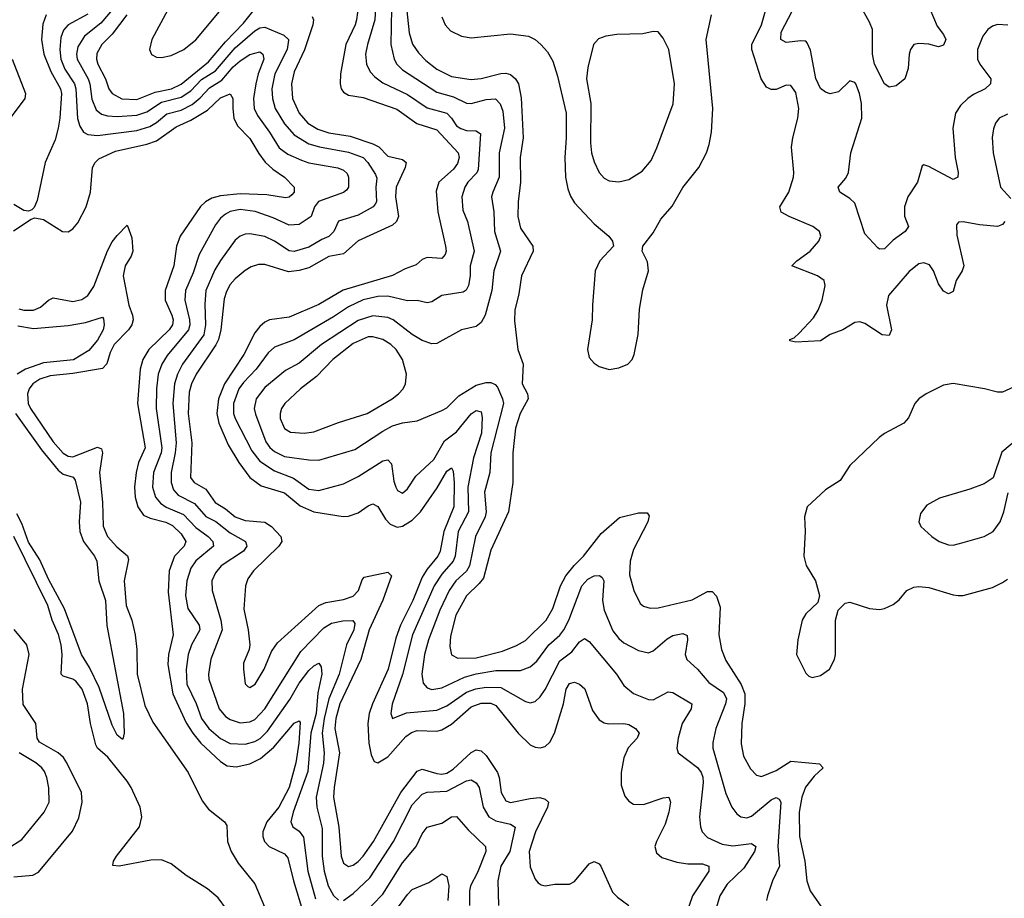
# Model space of a CAD drawing. Header units: inches. Extents: x 1649636 to 1815363, y 506543 to 641975.
# Tile 130 of 256: x 1693834 to 1697838, y 581159 to 584730. Entities that reach past the tile are written whole.
import ezdxf

# ---------------------------------------------------------------- set-up
doc = ezdxf.new("R2010")
doc.units = ezdxf.units.IN
doc.header["$MEASUREMENT"] = 0
doc.layers.add('B6598', color=7, linetype='Continuous')

msp = doc.modelspace()

# ---------------------------------------------------------------- linework, layer by layer
at = {"layer": 'B6598', "color": 5}
for points, elevation in [([(1694436, 584770), (1694371.2, 584650), (1694361.6, 584610), (1694369.1, 584589.1), (1694390, 584577.6), (1694410, 584576.6), (1694450, 584585.1), (1694500.5, 584610), (1694550, 584648.9), (1694714.1, 584845.9)], 620), ([(1695346.6, 584850), (1695343.4, 584630), (1695355.8, 584570), (1695367.7, 584550), (1695390, 584526.9), (1695530, 584436.6), (1695597.1, 584417.1), (1695650, 584391.2), (1695670, 584390.1), (1695730, 584406.8), (1695768.4, 584408.4), (1695788, 584388), (1695798.3, 584358.3), (1695805.1, 584290), (1695783.7, 584190), (1695783.7, 584090), (1695757, 584030), (1695752.8, 584010), (1695762.2, 583950), (1695765, 583870), (1695788.4, 583790), (1695761.3, 583710), (1695753.5, 583630), (1695725.8, 583530), (1695710, 583499.2), (1695690, 583483.8), (1695630, 583469.8), (1695530, 583415), (1695510, 583412.7), (1695470, 583426), (1695430, 583450.5), (1695352.9, 583510), (1695330, 583520.6), (1695270, 583527.2), (1695210, 583508.4), (1695061, 583410), (1694970, 583334.1), (1694914.9, 583305.1), (1694830, 583235.4), (1694795.2, 583190), (1694787.7, 583150), (1694792.3, 583127.7), (1694834.7, 583014.7), (1694851.1, 582991.1), (1694870, 582974.8), (1694910, 582955.7), (1695010, 582941), (1695050, 582940.1), (1695196.8, 582983.2), (1695310, 583058.2), (1695350, 583079.6), (1695390, 583092.5), (1695450, 583099.7), (1695550, 583141.5), (1695570, 583153), (1695618.8, 583201.2), (1695690, 583245.1), (1695730, 583256.2), (1695750, 583255.9), (1695767.3, 583247.3), (1695776.3, 583236.3), (1695797.3, 583190), (1695800.4, 583170), (1695749.4, 582970), (1695745.7, 582890), (1695724, 582810), (1695730.9, 582730), (1695726.6, 582710), (1695687.3, 582630), (1695662.8, 582510), (1695650.5, 582489.5), (1695607.5, 582450), (1695579.7, 582410), (1695541.5, 582330), (1695495.6, 582210), (1695479.9, 582150), (1695468.9, 582070), (1695474.2, 582034.2), (1695490, 582014.6), (1695510, 582008.6), (1695550, 582014.9), (1695642, 582058), (1695690, 582071), (1695770, 582084.9), (1695870, 582085.8), (1695910, 582100.5), (1695936.3, 582123.7), (1695985.2, 582190), (1696030.5, 582229.5), (1696046.6, 582250), (1696067.2, 582290), (1696119.9, 582430), (1696143.8, 582456.2), (1696170, 582469.5), (1696191.3, 582471.3), (1696202.6, 582462.6), (1696208.6, 582450), (1696203.1, 582370), (1696210.5, 582330.5), (1696245.9, 582245.9), (1696270, 582214.8), (1696290, 582198.3), (1696350, 582166.5), (1696390, 582156.9), (1696410, 582164.5), (1696466.5, 582213.5), (1696490, 582227.3), (1696530, 582236), (1696547.7, 582227.7), (1696549.2, 582210), (1696539.4, 582150), (1696546.7, 582130), (1696590.5, 582090.5), (1696636.3, 582036.3), (1696695.9, 581995.9), (1696707.2, 581970), (1696703.6, 581950), (1696664.7, 581850), (1696652.4, 581792.4), (1696652.5, 581770), (1696705.3, 581585.3), (1696730, 581530.3), (1696750, 581502.7), (1696765.7, 581490), (1696790, 581485.9), (1696810, 581493.3), (1696890, 581559.2), (1696910, 581568.4), (1696922.2, 581562.2), (1696928.4, 581550), (1696916.6, 581370), (1696923.6, 581290), (1696895, 581230), (1696874.2, 581170), (1696870.2, 581150)], 660), ([(1695397.5, 584870), (1695416.7, 584676.7), (1695431, 584631), (1695455.6, 584595.6), (1695485.1, 584565.1), (1695529.8, 584529.8), (1695590, 584499), (1695670, 584487.4), (1695710, 584490.9), (1695790, 584512.3), (1695810, 584513.4), (1695830, 584507.9), (1695850, 584490.8), (1695861.4, 584470), (1695873.2, 584413.2), (1695880.7, 584250), (1695868.2, 584170), (1695870.6, 584070), (1695860.1, 583990), (1695859.9, 583930), (1695870, 583883.6), (1695919.8, 583810), (1695921.9, 583790), (1695873.5, 583690), (1695863.5, 583616.5), (1695847.7, 583550), (1695846.3, 583506.3), (1695859.3, 583390), (1695880.9, 583330), (1695877.4, 583250), (1695898.6, 583210), (1695901.6, 583190), (1695868.1, 583130), (1695849.6, 583069.6), (1695838.3, 582970), (1695839.2, 582850), (1695821.5, 582730), (1695750, 582574.8), (1695719.2, 582460.8), (1695701.8, 582438.2), (1695650, 582389.1), (1695606.9, 582310), (1695585, 582225), (1695582.3, 582182.3), (1695589.5, 582149.5), (1695615.5, 582135.5), (1695690, 582136.6), (1695796.4, 582163.6), (1695853.6, 582186.4), (1695890, 582207.4), (1695974.3, 582290), (1696002.1, 582337.9), (1696032.9, 582430), (1696054.4, 582470), (1696087.8, 582512.2), (1696126.5, 582550), (1696197.9, 582642.1), (1696273.1, 582706.9), (1696350, 582726), (1696385.7, 582725.7), (1696393.9, 582713.9), (1696387.6, 582690), (1696330, 582577.3), (1696316.6, 582530), (1696313.8, 582473.8), (1696330.7, 582410.7), (1696357.3, 582357.3), (1696370, 582346.3), (1696398, 582338), (1696430, 582340.2), (1696567.9, 582372.1), (1696630, 582407), (1696650, 582406.4), (1696667.2, 582387.2), (1696682, 582342), (1696677.3, 582230), (1696687.3, 582170), (1696705.5, 582125.5), (1696768, 582028), (1696782, 581990), (1696782.2, 581950), (1696769.6, 581869.6), (1696766.8, 581786.8), (1696776.8, 581736.8), (1696805, 581685), (1696830, 581659.7), (1696850, 581654.5), (1696910, 581678.3), (1696970, 581716.4), (1697085.9, 581705.9), (1697101.6, 581690), (1697064.3, 581655.7), (1697029.4, 581610.6), (1697014.2, 581570), (1697003.4, 581510), (1697005.3, 581410), (1697026.8, 581310), (1697034.7, 581230), (1697047.4, 581190), (1697106.2, 581106.2)], 680), ([(1695282.5, 584830), (1695278, 584730), (1695247.5, 584630), (1695240.1, 584590), (1695243.6, 584550), (1695258.4, 584518.4), (1695277.8, 584497.8), (1695310, 584474.3), (1695410, 584426.8), (1695490, 584372.9), (1695570.3, 584350.3), (1695590, 584330.1), (1695610, 584299.5), (1695627.6, 584287.6), (1695650, 584280.3), (1695690, 584279), (1695707.1, 584267.1), (1695698.1, 584121.9), (1695692.4, 584107.6), (1695656, 584070), (1695643.8, 584050), (1695631.8, 584010), (1695635.7, 583955.7), (1695654.1, 583910), (1695681.2, 583790), (1695665.6, 583730), (1695665.5, 583690), (1695658.7, 583650), (1695649.1, 583630.9), (1695637, 583623), (1695550.1, 583609.9), (1695510, 583583.5), (1695490, 583579.3), (1695450, 583588.6), (1695410, 583588.4), (1695330, 583606.7), (1695290, 583604.8), (1695230, 583591.3), (1695170, 583563.5), (1695110, 583523.3), (1694950, 583428.8), (1694870, 583399.2), (1694843.5, 583376.5), (1694795.7, 583310), (1694743.9, 583256.1), (1694725.3, 583230), (1694703, 583170), (1694703.4, 583130), (1694709.7, 583110), (1694777.8, 582977.8), (1694810, 582936.6), (1694870, 582896.4), (1694947.3, 582867.3), (1695010, 582822.2), (1695050, 582817.4), (1695150, 582844.5), (1695210, 582873.9), (1695310, 582937.6), (1695330, 582941.3), (1695344.9, 582924.9), (1695355.2, 582855.2), (1695363.2, 582830), (1695370, 582816.5), (1695390, 582806.5), (1695410, 582824.2), (1695444.6, 582875.4), (1695517.2, 582942.8), (1695561.2, 583018.8), (1695610, 583055.1), (1695670, 583128.1), (1695690, 583141.4), (1695710, 583136.5), (1695713.6, 583113.6), (1695711.2, 583050), (1695678.7, 582950), (1695655.6, 582830), (1695659, 582730), (1695617.2, 582650), (1695605, 582550), (1695596.6, 582530), (1695550, 582476.9), (1695519.6, 582430), (1695430.4, 582230), (1695390.7, 582069.3), (1695348.2, 581948.2), (1695342.7, 581910), (1695350, 581890.4), (1695407, 581913), (1695530, 581924.1), (1695570, 581941.6), (1695650, 581997.3), (1695688.8, 582011.2), (1695730, 582018.1), (1695790, 582015.5), (1695890, 581958.9), (1695910, 581954), (1695930, 581958.6), (1695950, 581977.6), (1695970, 582008.1), (1696030, 582124.5), (1696079, 582161), (1696110, 582202.3), (1696130, 582215.6), (1696150, 582203.5), (1696260.1, 582070), (1696290, 582024.7), (1696330, 581991.9), (1696390, 581966.8), (1696410, 581966.5), (1696470, 581998.6), (1696490, 581995.8), (1696566.5, 581950), (1696564.2, 581930), (1696527.7, 581870), (1696510.9, 581810), (1696505.2, 581770), (1696511.6, 581750), (1696590, 581691.3), (1696604.8, 581670), (1696611.2, 581651.2), (1696612.7, 581630), (1696598.7, 581490), (1696602.2, 581450), (1696609.3, 581430), (1696630, 581406), (1696690, 581379.3), (1696733, 581373), (1696810, 581382.3), (1696826.7, 581370), (1696821.3, 581350), (1696778.1, 581281.9), (1696710, 581216.8), (1696681, 581170), (1696662.6, 581110)], 640), ([(1697839.8, 583910), (1697830, 583898.4), (1697810.1, 583889.9), (1697736.4, 583896.4), (1697670, 583908.6), (1697651.9, 583908.1), (1697642.7, 583897.3), (1697644.8, 583855.2), (1697672.8, 583730), (1697666.2, 583710), (1697641.2, 583670), (1697630, 583626), (1697610, 583616.9), (1697590, 583626.6), (1697570, 583656.9), (1697550, 583709.7), (1697533.5, 583733.5), (1697510, 583742.8), (1697490, 583738.8), (1697450, 583706.8), (1697366.7, 583610), (1697358, 583570), (1697378.5, 583470), (1697370, 583446.2), (1697340.5, 583450), (1697270, 583496.1), (1697250, 583502.3), (1697230, 583499.1), (1697180.5, 583470), (1697129.3, 583450.7), (1697090, 583424.7), (1696990, 583419.5), (1696965.6, 583425.6), (1696965.2, 583430), (1696982.4, 583437.6), (1697003.2, 583456.8), (1697061.1, 583518.9), (1697081, 583550), (1697097.3, 583590), (1697109.7, 583649.7), (1697105.6, 583670), (1697078, 583690), (1696974, 583730), (1696993.6, 583750), (1697048.6, 583790), (1697083, 583830), (1697091.5, 583850), (1697085.6, 583870), (1697058.4, 583890), (1696962.4, 583930), (1696930, 583948.8), (1696924.2, 583970), (1696961.2, 584030), (1696980.3, 584090), (1696982.2, 584110), (1696972.5, 584212.5), (1696977.2, 584250), (1696997.7, 584330), (1697002, 584370), (1696990, 584434.3), (1696970, 584462.4), (1696950, 584464.4), (1696910, 584447.3), (1696890, 584446.5), (1696870, 584456.5), (1696848.9, 584490), (1696811, 584610), (1696810.5, 584630), (1696850.4, 584710), (1696879, 584810)], 680), ([(1697519.8, 584810), (1697564.7, 584704.7), (1697590.3, 584670), (1697599.5, 584650), (1697590, 584626.6), (1697570, 584619.6), (1697530, 584631.2), (1697490, 584634.3), (1697470, 584629.4), (1697456.4, 584610), (1697450.4, 584590), (1697447.2, 584532.8), (1697433, 584490), (1697398.3, 584461.7), (1697370, 584455.8), (1697349.9, 584470), (1697309.2, 584550), (1697301.2, 584590), (1697301, 584690), (1697290, 584721), (1697250, 584791.3)], 640), ([(1694110, 584752.7), (1694030.4, 584709.6), (1694012, 584688), (1694001.2, 584658.8), (1693996.2, 584610), (1694000.4, 584570), (1694016.8, 584530), (1694056.5, 584470), (1694061.6, 584450), (1694069.1, 584329.1), (1694077.5, 584297.5), (1694093.2, 584273.2), (1694110, 584263.3), (1694150, 584259.2), (1694310, 584280.7), (1694363.4, 584296.6), (1694390, 584312.7), (1694432.1, 584347.9), (1694490, 584362.1), (1694534.8, 584385.2), (1694567.5, 584412.5), (1694605.8, 584454.2), (1694655.6, 584484.4), (1694701.6, 584538.4), (1694730, 584563.2), (1694770, 584589.6), (1694810, 584599.8), (1694822.6, 584590), (1694826.3, 584570), (1694803.4, 584510), (1694793.6, 584470), (1694784.3, 584410), (1694787.4, 584370), (1694801.1, 584341.1), (1694850, 584273.9), (1694889.1, 584210), (1694923.7, 584183.7), (1694979.1, 584159.1), (1695010, 584148.9), (1695127.8, 584127.8), (1695150, 584118.6), (1695164.9, 584104.9), (1695170.1, 584090), (1695170.2, 584050), (1695162.1, 584037.9), (1695150, 584028.2), (1695048.6, 583991.4), (1695032.2, 583970), (1695018.3, 583930), (1694970, 583898), (1694930, 583895.7), (1694864.9, 583924.9), (1694791.1, 583951.1), (1694730, 583959.2), (1694690, 583950.7), (1694670, 583940.4), (1694650, 583924.3), (1694630, 583896.8), (1694563.6, 583776.4), (1694538.4, 583701.6), (1694508, 583630), (1694504.9, 583590), (1694524.5, 583510), (1694525.7, 583490), (1694519.9, 583470), (1694433.8, 583366.2), (1694412.2, 583330), (1694397.1, 583290), (1694389.7, 583230), (1694388.3, 583150), (1694411.5, 582990), (1694408.8, 582970), (1694377.9, 582890), (1694374, 582830), (1694386, 582790), (1694405.8, 582765.8), (1694429.4, 582749.4), (1694499.1, 582719.1), (1694550, 582665.8), (1694600.4, 582630), (1694619.6, 582610), (1694621.7, 582590), (1694549.5, 582530.5), (1694530, 582501.2), (1694513.8, 582450), (1694507.3, 582390), (1694516.9, 582336.9), (1694564, 582270), (1694565.5, 582250), (1694532.5, 582190), (1694518.1, 582150), (1694510.1, 582089.9), (1694513.2, 582030), (1694550.9, 581950.9), (1694573.5, 581890), (1694602.1, 581850), (1694650, 581808.4), (1694690, 581788.4), (1694750, 581785.5), (1694790, 581796.2), (1694811.4, 581808.6), (1694841.1, 581838.9), (1694932.6, 581967.4), (1694970, 582033.8), (1695010, 582084.8), (1695030, 582103.9), (1695050, 582115.2), (1695060, 582100), (1695062.3, 582070), (1695045.6, 581994.4), (1695039.8, 581910), (1695018.1, 581830), (1695005.4, 581674.6), (1694945, 581510), (1694936.8, 581470), (1694944.4, 581450), (1694970, 581432.7), (1694987.7, 581407.7), (1695004.8, 581270), (1695036.6, 581156.6)], 540), ([(1694225.3, 584790), (1694163.5, 584716.5), (1694097, 584663), (1694070, 584619.8), (1694064.9, 584590), (1694067.9, 584570), (1694112.6, 584490), (1694119.2, 584470), (1694126.9, 584406.9), (1694144.8, 584364.8), (1694166.5, 584346.5), (1694190, 584339.5), (1694230, 584337.1), (1694310, 584342.4), (1694350, 584356.6), (1694410, 584395.5), (1694490, 584415), (1694530, 584441.9), (1694573, 584487), (1694630, 584522.9), (1694710, 584616.1), (1694790, 584685.5), (1694810, 584698.1), (1694830, 584699.7), (1694907.4, 584667.4), (1694926.3, 584650), (1694926.9, 584646.9), (1694920.8, 584610), (1694870.8, 584510), (1694859.2, 584450), (1694861.5, 584410), (1694872.2, 584370), (1694910, 584306.7), (1694950, 584263.1), (1695010, 584226.5), (1695053.3, 584213.3), (1695170, 584192.1), (1695230.3, 584170.3), (1695249.6, 584150), (1695280.9, 584100.9), (1695286, 584086), (1695281.5, 584050), (1695284.1, 583990), (1695279.7, 583980.3), (1695270.5, 583969.5), (1695210, 583935.9), (1695130, 583912.2), (1695110.4, 583869.6), (1695090.4, 583849.6), (1695062.3, 583837.7), (1695010, 583805.5), (1694950, 583788), (1694930, 583790.9), (1694870, 583830.9), (1694830, 583849.4), (1694770, 583860.4), (1694750, 583858.6), (1694730, 583851.2), (1694710, 583834.8), (1694650, 583752.2), (1694626.8, 583713.2), (1694590.9, 583630), (1694585.8, 583574.2), (1694589.7, 583490), (1694581.7, 583450), (1694495.3, 583330), (1694474.6, 583290), (1694462.6, 583250), (1694456.4, 583170), (1694469.2, 583010), (1694465.7, 582970), (1694449.4, 582890), (1694448.9, 582850), (1694459.2, 582819.2), (1694477.7, 582797.7), (1694543.9, 582763.9), (1694590, 582711.7), (1694630.5, 582690.5), (1694690, 582645.1), (1694751.2, 582610), (1694756, 582596), (1694757.4, 582590), (1694743.2, 582570), (1694652.4, 582510), (1694630, 582482), (1694615.3, 582450), (1694616.1, 582410), (1694652.1, 582290), (1694656.8, 582250), (1694610.9, 582130.9), (1694601.1, 582070), (1694602.1, 582050), (1694644.9, 581930), (1694670, 581898.6), (1694690, 581885.9), (1694730, 581873.1), (1694770, 581876.1), (1694790, 581886), (1694830.3, 581930), (1694977, 582163), (1695070, 582258.8), (1695101.9, 582278.1), (1695147.3, 582287.3), (1695188.4, 582288.4), (1695196.1, 582276.1), (1695192, 582250), (1695162.8, 582190), (1695132.9, 582070), (1695091, 581970), (1695071.9, 581890), (1695064.2, 581830), (1695071.8, 581750), (1695069, 581709), (1695038.6, 581570), (1695041.6, 581530), (1695062.9, 581442.9), (1695064, 581330), (1695071.5, 581270), (1695088.2, 581210), (1695110.1, 581170.1), (1695130, 581151.6)], 560), ([(1694269.2, 584750.8), (1694210, 584671.9), (1694167.8, 584630), (1694147.2, 584592.8), (1694145.7, 584570), (1694150.9, 584550), (1694182.7, 584490), (1694195.7, 584450), (1694208.9, 584430), (1694249.4, 584409.4), (1694310, 584406.8), (1694384.7, 584435.3), (1694450.3, 584449.7), (1694490, 584468.7), (1694601.4, 584558.6), (1694670, 584640.6), (1694744.1, 584715.9), (1694786.8, 584770)], 580), ([(1695210.8, 584790), (1695202.8, 584730), (1695197.7, 584710), (1695159.9, 584630), (1695137.8, 584510), (1695136.1, 584470), (1695140.9, 584450), (1695150, 584436.1), (1695170, 584424.1), (1695230, 584414.7), (1695367, 584367), (1695448.9, 584308.9), (1695530, 584283.4), (1695616.3, 584190), (1695620.1, 584170), (1695614.2, 584145.8), (1695597.3, 584122.7), (1695537.5, 584070), (1695526.8, 584033.2), (1695534.3, 583950), (1695565.3, 583810), (1695567.2, 583790), (1695563.4, 583776.6), (1695550, 583760.3), (1695490, 583764.2), (1695470, 583755.7), (1695445.4, 583734.6), (1695401.6, 583718.4), (1695350, 583690.4), (1695149.3, 583630.7), (1695050, 583572.8), (1694930, 583521.6), (1694850, 583510.5), (1694830, 583500.5), (1694810, 583483.9), (1694790, 583458.2), (1694745, 583370), (1694666.9, 583250), (1694642.3, 583190), (1694635.5, 583130), (1694644, 583090), (1694681.8, 583001.8), (1694724.6, 582930), (1694770, 582869.5), (1694815.8, 582835.8), (1694910, 582807.1), (1694974.5, 582754.5), (1695030, 582730.1), (1695148.5, 582711.5), (1695170, 582712.7), (1695210, 582726.7), (1695250, 582754.5), (1695270, 582763), (1695290, 582751.8), (1695320.6, 582700.6), (1695339.6, 582679.6), (1695368, 582668), (1695390, 582671.5), (1695430, 582696.7), (1695463.4, 582730), (1695531.7, 582828.3), (1695570, 582895.4), (1695590, 582908.7), (1695595.9, 582895.9), (1695600.4, 582850), (1695598.7, 582750), (1695558.5, 582650), (1695542.9, 582570), (1695533.5, 582550), (1695490, 582496.7), (1695470, 582464.2), (1695431.6, 582370), (1695381.9, 582270), (1695363.5, 582216.5), (1695331.8, 582090), (1695267.7, 581950), (1695254.8, 581910), (1695249.4, 581870), (1695252.9, 581790), (1695262.5, 581742.5), (1695275.3, 581715.3), (1695290, 581710.2), (1695330, 581734.3), (1695403.2, 581816.8), (1695426.7, 581833.3), (1695450, 581840.7), (1695530, 581839.2), (1695550, 581844.3), (1695590, 581867.4), (1695670, 581938), (1695710, 581952.3), (1695750, 581951.9), (1695770, 581943.4), (1695860.1, 581830), (1695910, 581783.5), (1695930, 581773.1), (1695950, 581770.7), (1695970, 581776.8), (1695990, 581793.5), (1696008.4, 581830), (1696045.3, 581950), (1696056.1, 582010), (1696070, 582032.9), (1696090, 582038.2), (1696110, 582030.2), (1696131.1, 582011.1), (1696162.3, 581922.3), (1696190, 581884.2), (1696210, 581872), (1696228.2, 581868.2), (1696290, 581869.5), (1696310, 581865.6), (1696337.6, 581850), (1696353.2, 581830), (1696344.7, 581810), (1696308.5, 581771.5), (1696290.1, 581730), (1696278.8, 581670), (1696279.7, 581619.7), (1696294.3, 581574.3), (1696310, 581554), (1696330, 581542.2), (1696370, 581541), (1696450, 581567.9), (1696473, 581570), (1696479.7, 581550), (1696473.5, 581510), (1696458.8, 581461.2), (1696422.6, 581390), (1696416.9, 581370), (1696423.6, 581343.6), (1696445.3, 581325.3), (1696506.4, 581306.4), (1696550, 581298.9), (1696610, 581299.1), (1696636.5, 581290), (1696636.3, 581270), (1696570.1, 581170), (1696502.7, 580977.3)], 620), ([(1697851.4, 584708.6), (1697810, 584711.1), (1697790, 584704.3), (1697770, 584690.5), (1697750, 584663.8), (1697729, 584610), (1697728.9, 584570), (1697737.9, 584550), (1697782.2, 584490), (1697782, 584470), (1697760.2, 584450), (1697712.9, 584427.1), (1697689.5, 584410.5), (1697658.9, 584381.1), (1697639.3, 584350), (1697628.6, 584290), (1697638.2, 584170), (1697650.2, 584110), (1697648.2, 584090), (1697630, 584080.4), (1697530, 584133.3), (1697510, 584141.2), (1697503, 584137), (1697484.9, 584070), (1697445.5, 584010), (1697431.1, 583970), (1697432.1, 583932.1), (1697447.4, 583890), (1697434.3, 583870), (1697386, 583834), (1697350, 583798.9), (1697330, 583797.4), (1697322.7, 583802.7), (1697270, 583860.5), (1697230, 583984.7), (1697210, 584004.1), (1697168.2, 584030), (1697161.3, 584050), (1697193.1, 584086.9), (1697203.8, 584110), (1697214, 584190), (1697257.7, 584330), (1697256.8, 584390), (1697248.6, 584430), (1697233.1, 584470), (1697230, 584475.6), (1697210, 584481.6), (1697163.2, 584436.8), (1697130, 584429.7), (1697110, 584435.8), (1697090, 584451.5), (1697071.1, 584491.1), (1697050, 584606.6), (1697036.1, 584636.1), (1697030, 584642.6), (1697010, 584645), (1696950, 584638), (1696928.2, 584650), (1696930, 584679.5), (1696974.6, 584765.4)], 660), ([(1693941.2, 584750), (1693927.3, 584712.7), (1693922.5, 584650), (1693931.4, 584590), (1693959.9, 584519.9), (1693999.2, 584450), (1694002.9, 584430), (1693997.2, 584330), (1693990.4, 584289.6), (1693977.9, 584242.1), (1693937.5, 584150), (1693904.5, 583995.5), (1693892.3, 583967.7), (1693882.5, 583957.5), (1693870, 583952.3), (1693850, 583955.6), (1693810, 583979.1)], 520), ([(1695023.5, 584743.5), (1695028.9, 584730), (1695025.8, 584710), (1694992.1, 584607.9), (1694950, 584518.7), (1694938.7, 584470), (1694943.5, 584410), (1694970, 584350.1), (1695005.1, 584310), (1695045.4, 584285.4), (1695090, 584271.3), (1695176.9, 584256.9), (1695270, 584225.5), (1695293.5, 584213.5), (1695330, 584175.4), (1695390, 584162.1), (1695405.2, 584150), (1695401.3, 584130), (1695364, 584050), (1695361.6, 584010), (1695373.6, 583930), (1695366, 583910), (1695350, 583894.8), (1695210, 583831.6), (1695150, 583778.8), (1695090, 583767.6), (1695010, 583721.9), (1694970, 583711), (1694926, 583706), (1694830, 583735.4), (1694804.9, 583735.1), (1694774.6, 583725.4), (1694750, 583710.6), (1694710, 583677), (1694690, 583653.8), (1694674.1, 583625.9), (1694664.4, 583595.6), (1694651.4, 583470), (1694642, 583430), (1694631.7, 583408.3), (1694551.3, 583290), (1694532.3, 583250), (1694523.2, 583216.8), (1694518.9, 583130), (1694532.9, 583010), (1694528.6, 582870), (1694543.2, 582850), (1694590, 582822.9), (1694628.3, 582768.3), (1694670, 582742.6), (1694710, 582710.5), (1694750, 582694.4), (1694830, 582687.7), (1694857.8, 582670), (1694895.3, 582630), (1694899.8, 582610), (1694887.7, 582590), (1694783.7, 582490), (1694761.6, 582458.4), (1694751.4, 582430), (1694745.1, 582334.9), (1694762.8, 582250), (1694769.3, 582190), (1694766.2, 582170), (1694744.3, 582115.7), (1694743, 582090), (1694750, 582031), (1694760.7, 582020.7), (1694770, 582016.5), (1694790.6, 582030), (1694828.1, 582090), (1694857.6, 582162.4), (1694882.3, 582197.7), (1695050, 582349.5), (1695077.8, 582362.2), (1695150, 582373.3), (1695190, 582388), (1695210.9, 582410), (1695225.7, 582454.3), (1695234.8, 582465.2), (1695330, 582485), (1695345, 582470), (1695310, 582371.2), (1695255.1, 582250), (1695220.2, 582130), (1695135.6, 581950), (1695118.8, 581890), (1695115.5, 581850), (1695134.7, 581750), (1695112.1, 581610), (1695110.1, 581570), (1695131.7, 581448.3), (1695141.5, 581330), (1695150, 581302), (1695170, 581288.8), (1695190, 581294.6), (1695210, 581308.4), (1695230, 581330.1), (1695272.8, 581390), (1695382.9, 581590), (1695450, 581676.5), (1695470, 581683.7), (1695530, 581666.1), (1695550, 581664.1), (1695570, 581668.3), (1695595.8, 581684.2), (1695670, 581752), (1695690, 581762.1), (1695710, 581758.8), (1695730, 581739.5), (1695776, 581670), (1695783.1, 581650), (1695791.2, 581590), (1695810, 581555.2), (1695830, 581548.1), (1695910, 581565.4), (1695948.5, 581568.5), (1695970, 581562.9), (1695983.5, 581550), (1695979.5, 581530), (1695930.7, 581430), (1695905.6, 581350), (1695910, 581286.8), (1695930, 581237.3), (1695942.3, 581222.3), (1695953.8, 581213.8), (1695970, 581210.4), (1696010, 581216.9), (1696070, 581216.5), (1696090, 581228.1), (1696150, 581299), (1696170, 581309.3), (1696190, 581299.7), (1696196.2, 581290), (1696244.9, 581184.9), (1696264.2, 581164.2), (1696310.1, 581130)], 580), ([(1695550, 584741.5), (1695564.3, 584710), (1695585.9, 584685.9), (1695630, 584663.9), (1695670, 584657.2), (1695830, 584672.5), (1695903.2, 584663.2), (1695929.7, 584649.7), (1695953.1, 584630), (1695979.3, 584599.3), (1696001.3, 584561.3), (1696020.4, 584500.4), (1696055.8, 584350), (1696056.4, 584250), (1696050.1, 584169.9), (1696053.1, 584090), (1696062.5, 584042.5), (1696073.3, 584013.3), (1696090, 583985.8), (1696170, 583900.2), (1696228.8, 583850), (1696244.4, 583830), (1696247.7, 583810), (1696192.2, 583750), (1696174.3, 583710), (1696162.3, 583570), (1696161.7, 583510), (1696142, 583390), (1696150, 583357.1), (1696170, 583334), (1696190, 583320.3), (1696230, 583308.7), (1696270, 583315.3), (1696306, 583330), (1696323.6, 583350), (1696332.8, 583370), (1696348.6, 583451.4), (1696353.8, 583553.8), (1696367.7, 583632.3), (1696390.9, 583710), (1696386.1, 583746.1), (1696365.1, 583790), (1696367, 583810), (1696410, 583864.4), (1696440.8, 583919.2), (1696487, 583973), (1696530.9, 584049.1), (1696594.8, 584130), (1696626.2, 584190), (1696636.9, 584223.1), (1696646.5, 584273.5), (1696652.3, 584370), (1696625.6, 584650), (1696647.3, 584750)], 720), ([(1693802.8, 584570), (1693857.7, 584430), (1693854.7, 584410), (1693770, 584297.3)], 480), ([(1693807.8, 583872.2), (1693880.1, 583919.9), (1693895.5, 583924.5), (1693930, 583918.7), (1694008, 583870), (1694030, 583867.6), (1694050, 583880.9), (1694070, 583904.9), (1694103.9, 583970), (1694121, 584030), (1694129.2, 584130), (1694139.9, 584150), (1694155.1, 584164.9), (1694223.3, 584196.7), (1694350, 584224.6), (1694390, 584238.3), (1694470, 584294.5), (1694530, 584321.9), (1694597.2, 584362.8), (1694650, 584412.3), (1694690, 584428.9), (1694700.5, 584410), (1694699.6, 584370), (1694704.8, 584330), (1694719.5, 584299.5), (1694770, 584247.5), (1694806, 584186), (1694832, 584152), (1694863, 584123), (1694910.2, 584090), (1694949.1, 584050), (1694949.2, 584030), (1694940.8, 584019.2), (1694930, 584008.5), (1694914.2, 584005.8), (1694838.4, 584018.4), (1694730, 584023.1), (1694650, 584015), (1694614.7, 584005.3), (1694589.4, 583990.6), (1694569, 583971), (1694486, 583850), (1694471.7, 583810), (1694459.9, 583730), (1694424.6, 583630), (1694425.2, 583590), (1694452.1, 583530), (1694457.7, 583510), (1694454.9, 583490), (1694441.2, 583470), (1694358.1, 583390), (1694333.9, 583350), (1694323, 583310), (1694312.6, 583170), (1694343.7, 582990), (1694316.6, 582930), (1694306.6, 582890), (1694300.6, 582830), (1694303.2, 582790), (1694313.3, 582750), (1694337, 582717), (1694363.8, 582703.8), (1694427.5, 582687.5), (1694454.8, 582674.8), (1694490, 582640.4), (1694509.1, 582610), (1694502.7, 582590), (1694462.4, 582550), (1694441.1, 582490), (1694436.9, 582403.1), (1694458.2, 582230), (1694438.6, 582150), (1694436.1, 582110), (1694455.9, 581990), (1694510, 581872.1), (1694537.7, 581830), (1694570, 581790.1), (1694650, 581714.8), (1694677.9, 581697.9), (1694713.3, 581693.3), (1694770, 581706), (1694812.3, 581727.7), (1694866.4, 581773.6), (1694950, 581871.4), (1694970, 581881.1), (1694973.9, 581873.9), (1694968.8, 581790), (1694956.2, 581710), (1694929.2, 581610), (1694886.8, 581530), (1694838, 581470), (1694821.9, 581430), (1694822.3, 581410), (1694829.6, 581390), (1694848.3, 581370), (1694910, 581339.5), (1694923.6, 581323.6), (1694946.5, 581230), (1694983.3, 581110)], 520), ([(1697850, 584346.8), (1697816.9, 584330), (1697801.8, 584310), (1697793.2, 584286.8), (1697788.6, 584251.4), (1697792.1, 584190), (1697822, 584050), (1697863.7, 584003.7)], 680), ([(1693830, 583555.9), (1693850.3, 583549.7), (1693890, 583549.3), (1693918.5, 583561.5), (1693950, 583590.9), (1693970, 583600.1), (1694050, 583585.7), (1694086.8, 583593.2), (1694110, 583608.9), (1694134.6, 583645.4), (1694190, 583791), (1694210, 583827.6), (1694230, 583854), (1694270, 583894.9), (1694272.3, 583892.3), (1694290, 583844), (1694294.1, 583790), (1694286.8, 583770), (1694261.8, 583730), (1694254.2, 583690), (1694277.9, 583570), (1694292.1, 583530), (1694294.3, 583510), (1694289.6, 583490), (1694276.6, 583470), (1694217.7, 583410), (1694201.9, 583378.1), (1694188.4, 583331.6), (1694170, 583312.1), (1694050, 583292.5), (1693956.9, 583283.1), (1693915, 583270), (1693886.3, 583250), (1693872, 583230), (1693865.6, 583210), (1693868.2, 583170), (1693877.2, 583150), (1693970, 583014.6), (1694010, 582968), (1694030, 582956.2), (1694050, 582954.3), (1694150, 582993.6), (1694166.5, 582986.5), (1694170.1, 582970), (1694158.7, 582890), (1694170.4, 582770), (1694172.3, 582672.3), (1694191.1, 582630), (1694228.5, 582588.5), (1694271.6, 582551.6), (1694276.4, 582536.4), (1694258.6, 582450), (1694266.8, 582350), (1694290, 582290.3), (1694303.1, 582230), (1694309.7, 582170), (1694311.3, 582070), (1694342.7, 581942.7), (1694374.7, 581874.7), (1694519.1, 581670), (1694574.9, 581554.9), (1694601.9, 581521.9), (1694666.4, 581470), (1694675.3, 581455.3), (1694678.2, 581390), (1694693.1, 581350), (1694721.5, 581301.5), (1694790, 581217.6), (1694857.3, 581057.3)], 480), ([(1693826.3, 583486.3), (1693890, 583476), (1694030, 583487.8), (1694100.9, 583499.1), (1694170, 583521.6), (1694174.5, 583514.5), (1694176.8, 583490), (1694173, 583470), (1694150, 583427.7), (1694114.7, 583385.3), (1694051.7, 583348.3), (1693930, 583335.4), (1693857.8, 583310), (1693823.8, 583290)], 460), ([(1697890, 583243.8), (1697830, 583216.8), (1697810, 583216.1), (1697757.2, 583230), (1697630, 583251.7), (1697590, 583245.3), (1697519.5, 583210), (1697490.3, 583190), (1697474, 583170), (1697447.3, 583112.7), (1697429.3, 583090.7), (1697350, 583048.5), (1697328, 583032), (1697210, 582918), (1697170, 582856.9), (1697110, 582818.9), (1697036, 582750), (1697024.9, 582710), (1697027.7, 582650), (1697022, 582550), (1697032.3, 582512.3), (1697070.3, 582450), (1697085.5, 582390), (1697078.8, 582361.2), (1697030, 582316), (1697015.8, 582290), (1696998, 582210), (1696992.4, 582150), (1697030, 582074), (1697042.3, 582062.3), (1697056.3, 582056.3), (1697090, 582064.4), (1697126.6, 582090), (1697147.3, 582130), (1697151.2, 582150), (1697151.6, 582290), (1697162, 582330), (1697190, 582359.1), (1697210, 582363), (1697290, 582337), (1697330, 582333.7), (1697350, 582337), (1697386.1, 582353.9), (1697410, 582372.7), (1697440.7, 582410), (1697470, 582424.4), (1697490, 582427.1), (1697530, 582422.8), (1697630, 582392.4), (1697650, 582390.4), (1697670, 582390.4), (1697790, 582423.1), (1697830, 582442.3), (1697850, 582456.9)], 720), ([(1693817, 583130), (1693922.6, 582982.6), (1693990, 582899.9), (1694010, 582883.9), (1694051, 582871), (1694058.8, 582858.8), (1694080.6, 582770), (1694075.1, 582690), (1694078, 582650), (1694092.9, 582610), (1694137.7, 582550), (1694146.8, 582530), (1694154.9, 582450), (1694182.5, 582370), (1694187.6, 582267.6), (1694255.2, 581910), (1694258, 581830), (1694253.3, 581806.7), (1694250, 581805.6), (1694230, 581823), (1694210, 581862.4), (1694156.6, 582016.6), (1694117.6, 582097.6), (1694084.9, 582150), (1694016.3, 582336.3), (1693950, 582456.5), (1693915.5, 582535.5), (1693870, 582606.7), (1693842.3, 582682.3), (1693822, 582722)], 460), ([(1697990, 583109.7), (1697827.3, 582972.7), (1697792.3, 582867.7), (1697755.6, 582844.4), (1697698, 582822), (1697573.7, 582786.3), (1697522.7, 582757.3), (1697497.3, 582722.7), (1697490.5, 582690), (1697498, 582670), (1697543, 582630), (1697572.7, 582610), (1697610, 582595.9), (1697630, 582594.5), (1697670, 582605), (1697755.1, 582630), (1697792.6, 582650), (1697820.4, 582690), (1697835.6, 582730), (1697852.9, 582807.1)], 740), ([(1694674.7, 581114.7), (1694641.2, 581161.2), (1694597.4, 581197.4), (1694510, 581251.3), (1694450, 581299), (1694410, 581315.4), (1694366.3, 581313.7), (1694238, 581290), (1694212.7, 581292.7), (1694215.3, 581310), (1694227.4, 581330), (1694321.3, 581450), (1694329.9, 581490), (1694323, 581530), (1694286.2, 581610), (1694270, 581635.7), (1694192.5, 581732.5), (1694150, 581769.9), (1694143, 581783), (1694121.3, 581870), (1694108.6, 581950), (1694087.9, 582010), (1694061.8, 582041.8), (1694050, 582049.9), (1694010, 582062.4), (1694001.8, 582070), (1694006.4, 582150), (1694001.8, 582190), (1693991.3, 582231.3), (1693965.8, 582290), (1693948.2, 582350), (1693810, 582630.4)], 480), ([(1693810, 581246.7), (1693886.3, 581253.7), (1693910, 581266), (1694048, 581432), (1694073.7, 581486.3), (1694087.8, 581550), (1694084.6, 581590), (1694024.7, 581710), (1694011, 581731), (1693989.9, 581749.9), (1693914.3, 581794.3), (1693904.8, 581810), (1693898.6, 581870), (1693847.4, 581947.4), (1693845.5, 582010), (1693872.5, 582150), (1693862.7, 582190), (1693811.3, 582251.3)], 520), ([(1693797.7, 581370), (1693841.6, 581398.4), (1693932.9, 581510), (1693953.2, 581550), (1693952.2, 581607.8), (1693944.4, 581650), (1693934.5, 581674.5), (1693923.9, 581690), (1693899, 581710), (1693832, 581750)], 540), ([(1695150, 581150.1), (1695190, 581178.3), (1695257.9, 581242.1), (1695353.7, 581390), (1695430, 581538.7), (1695470, 581582.8), (1695490, 581590.7), (1695570, 581594.1), (1695650, 581637.3), (1695670, 581640.9), (1695690, 581628.3), (1695701.6, 581610), (1695718.9, 581530), (1695741.7, 581490), (1695770, 581474), (1695830, 581460.1), (1695848.5, 581448.5), (1695826.3, 581350), (1695790.5, 581290), (1695777.5, 581230), (1695780.1, 581130)], 560), ([(1695226.6, 581090), (1695310, 581175.5), (1695390, 581303), (1695446.4, 581370), (1695470, 581421.7), (1695490, 581448.2), (1695550, 581464.5), (1695590, 581490.2), (1695610, 581492.2), (1695657.9, 581437.9), (1695728, 581370), (1695729.3, 581350), (1695695.7, 581264.3), (1695667.3, 581210), (1695662.7, 581190), (1695662.4, 581130)], 540), ([(1695362.8, 581110), (1695410, 581175), (1695430, 581195), (1695496.7, 581223.3), (1695550, 581258.9), (1695570, 581248), (1695578.9, 581210), (1695575, 581150)], 520)]:
    msp.add_lwpolyline(points, dxfattribs=dict(at, elevation=elevation))
for points, elevation in [([(1696410, 584682.9), (1696367.5, 584672.5), (1696262, 584670), (1696216.9, 584663.1), (1696187.1, 584652.9), (1696167.2, 584630), (1696144.2, 584535.8), (1696138.3, 584490), (1696155.9, 584390), (1696154.1, 584230), (1696159.1, 584190), (1696170, 584152.7), (1696190, 584108.9), (1696210, 584086.7), (1696230, 584074.9), (1696270, 584071.4), (1696310, 584081.5), (1696365, 584115), (1696401.4, 584158.6), (1696425, 584210), (1696491.6, 584388.4), (1696496.5, 584470), (1696473.1, 584610), (1696450, 584656), (1696430, 584680.9)], 740), ([(1695270, 583441.1), (1695250, 583440.9), (1695190, 583414.7), (1695107.3, 583350), (1695040.4, 583279.6), (1694976, 583230), (1694912.1, 583170), (1694898.6, 583150), (1694892.2, 583130), (1694892.1, 583110), (1694910, 583069.2), (1694934.4, 583054.4), (1694990, 583049.5), (1695030, 583055.5), (1695130, 583093), (1695247.1, 583130), (1695347.8, 583190), (1695373.8, 583210), (1695392.4, 583230), (1695401.8, 583250), (1695406.5, 583290), (1695389.9, 583350), (1695364.1, 583390), (1695342.9, 583410), (1695310, 583430.4)], 680)]:
    msp.add_lwpolyline(points, close=True, dxfattribs=dict(at, elevation=elevation))

doc.saveas('drawing.dxf')
